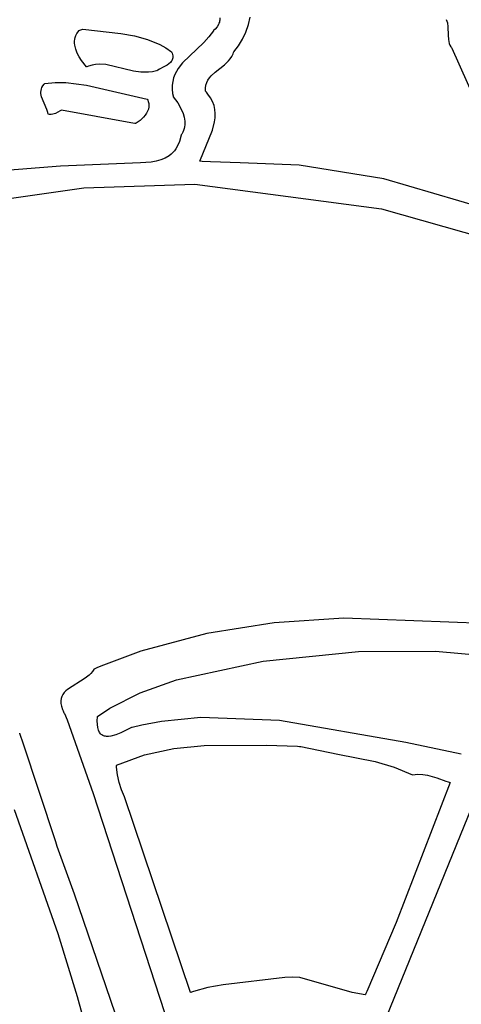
# Model space of a CAD drawing. Extents: x 21.3 to 51.6, y -34 to 34.1.
# Tile 10 of 117: x 44.641 to 45.42, y -31.112 to -29.373. Entities that reach past the tile are written whole.
import ezdxf

# ---------------------------------------------------------------- set-up
doc = ezdxf.new("R2010")
doc.units = 0

msp = doc.modelspace()

# ---------------------------------------------------------------- linework, layer by layer
at = {"layer": 'Layer 1', "color": 7, "linetype": 'CONTINUOUS'}
for p, q in [((44.991429, -29.381454), (44.988956, -29.385474)), ((44.99232, -29.379471), (44.991429, -29.381454)), ((44.992998, -29.377506), (44.99232, -29.379471)), ((44.993474, -29.375556), (44.992998, -29.377506)), ((44.993761, -29.373619), (44.993474, -29.375556)), ((44.993817, -29.369781), (44.993761, -29.373619)), ((45.039678, -29.394807), (45.04436, -29.381806)), ((45.04436, -29.381806), (45.047539, -29.368547)), ((45.393175, -29.372761), (45.394418, -29.375628)), ((45.394418, -29.375628), (45.395295, -29.37875)), ((45.395295, -29.37875), (45.396217, -29.385596)), ((44.982405, -29.39251), (44.974725, -29.403412)), ((44.98246, -29.392459), (44.982423, -29.392492)), ((44.982757, -29.392195), (44.98246, -29.392459)), ((44.983337, -29.391669), (44.982757, -29.392195)), ((44.985481, -29.38958), (44.983337, -29.391669)), ((44.988956, -29.385474), (44.985481, -29.38958)), ((45.033684, -29.407324), (45.039678, -29.394807)), ((45.396217, -29.385596), (45.396613, -29.400529)), ((45.396613, -29.400529), (45.397159, -29.407948)), ((44.965835, -29.413303), (44.927967, -29.449398)), ((44.974725, -29.403412), (44.965835, -29.413303)), ((45.026569, -29.41913), (45.033684, -29.407324)), ((45.397159, -29.407948), (45.397754, -29.4115)), ((45.397754, -29.4115), (45.398652, -29.414891)), ((45.398652, -29.414891), (45.39992, -29.41808)), ((45.39992, -29.41808), (45.401627, -29.421025)), ((45.01507, -29.438011), (45.017267, -29.4336)), ((45.017267, -29.4336), (45.018138, -29.431246)), ((45.018138, -29.431246), (45.018512, -29.430029)), ((45.018523, -29.429999), (45.026569, -29.41913)), ((45.401627, -29.421025), (45.402665, -29.422393)), ((45.402665, -29.422393), (45.403234, -29.423049)), ((45.403256, -29.423087), (45.462889, -29.557557)), ((44.927967, -29.449398), (44.92037, -29.459219)), ((44.985905, -29.465447), (45.001873, -29.452719)), ((45.001873, -29.452719), (45.009175, -29.445839)), ((45.009175, -29.445839), (45.012343, -29.442072)), ((45.012343, -29.442072), (45.01507, -29.438011)), ((44.914498, -29.470024), (44.912363, -29.475899)), ((44.917188, -29.464478), (44.914498, -29.470024)), ((44.92037, -29.459219), (44.917188, -29.464478)), ((44.978668, -29.4722), (44.985905, -29.465447)), ((44.910842, -29.482145), (44.909998, -29.488804)), ((44.912363, -29.475899), (44.910842, -29.482145)), ((44.96926, -29.488746), (44.970755, -29.484088)), ((44.970755, -29.484088), (44.972881, -29.479816)), ((44.972881, -29.479816), (44.975548, -29.475872)), ((44.975548, -29.475872), (44.978668, -29.4722)), ((44.909998, -29.488804), (44.90989, -29.495916)), ((44.90989, -29.495916), (44.910582, -29.503524)), ((44.910582, -29.503524), (44.911246, -29.507527)), ((44.968485, -29.493846), (44.96926, -29.488746)), ((44.968519, -29.499445), (44.968485, -29.493846)), ((44.970092, -29.501073), (44.968551, -29.499482)), ((44.972926, -29.504299), (44.970092, -29.501073)), ((44.97765, -29.51091), (44.972926, -29.504299)), ((44.911246, -29.507527), (44.911446, -29.508549)), ((44.911446, -29.508549), (44.911552, -29.509063)), ((44.911552, -29.509063), (44.911565, -29.509128)), ((44.91158, -29.509177), (44.919713, -29.520057)), ((44.919713, -29.520057), (44.926518, -29.532345)), ((44.981196, -29.51771), (44.97765, -29.51091)), ((44.983661, -29.524669), (44.981196, -29.51771)), ((44.926518, -29.532345), (44.929096, -29.538837)), ((44.929096, -29.538837), (44.930951, -29.545466)), ((44.985141, -29.53176), (44.983661, -29.524669)), ((44.985733, -29.538955), (44.985141, -29.53176)), ((44.985534, -29.546224), (44.985733, -29.538955)), ((44.930951, -29.545466), (44.931953, -29.55216)), ((44.931953, -29.55216), (44.93197, -29.558847)), ((44.981157, -29.5682), (44.984641, -29.55354)), ((44.984641, -29.55354), (44.985534, -29.546224)), ((44.928529, -29.571912), (44.92685, -29.575062)), ((44.929864, -29.568707), (44.928529, -29.571912)), ((44.930872, -29.565455), (44.929864, -29.568707)), ((44.931568, -29.562165), (44.930872, -29.565455)), ((44.93197, -29.558847), (44.931568, -29.562165)), ((44.9588, -29.623056), (44.981157, -29.5682)), ((44.922597, -29.587895), (44.918663, -29.596933)), ((44.925463, -29.577231), (44.922597, -29.587895)), ((44.925619, -29.576998), (44.925487, -29.577191)), ((44.925876, -29.576613), (44.925619, -29.576998)), ((44.92685, -29.575062), (44.925876, -29.576613)), ((44.910941, -29.60771), (44.907922, -29.610625)), ((44.913744, -29.604467), (44.910941, -29.60771)), ((44.916322, -29.60088), (44.913744, -29.604467)), ((44.918663, -29.596933), (44.916322, -29.60088)), ((44.853754, -29.625687), (44.712575, -29.631667)), ((44.872755, -29.624632), (44.853754, -29.625687)), ((44.881622, -29.623129), (44.872755, -29.624632)), ((44.889956, -29.62081), (44.881622, -29.623129)), ((44.897676, -29.617551), (44.889956, -29.62081)), ((44.904698, -29.613226), (44.897676, -29.617551)), ((44.907922, -29.610625), (44.904698, -29.613226)), ((44.959246, -29.623076), (44.958799, -29.623059)), ((44.962556, -29.623202), (44.959246, -29.623076)), ((44.97747, -29.623767), (44.962556, -29.623202)), ((45.029464, -29.625736), (44.97747, -29.623767)), ((45.134081, -29.629699), (45.029464, -29.625736)), ((44.712575, -29.631667), (44.56627, -29.643429)), ((45.283177, -29.653946), (45.134081, -29.629699)), ((45.553621, -29.733936), (45.283177, -29.653946)), ((44.561494, -29.697508), (44.753776, -29.669787)), ((44.753776, -29.669787), (44.949594, -29.663359)), ((44.949594, -29.663359), (45.279122, -29.707174)), ((45.279122, -29.707174), (45.491563, -29.767153)), ((45.046377, -31.727014), (45.597589, -30.372522)), ((45.089958, -30.437953), (44.97068, -30.457009)), ((45.21241, -30.429704), (45.089958, -30.437953)), ((45.466309, -30.439647), (45.21241, -30.429704)), ((44.97068, -30.457009), (44.854708, -30.488366)), ((44.854708, -30.488366), (44.798002, -30.509125)), ((45.070116, -30.505521), (45.238498, -30.488839)), ((45.238498, -30.488839), (45.374385, -30.488145)), ((45.374385, -30.488145), (45.497688, -30.499445)), ((44.798002, -30.509125), (44.783962, -30.514875)), ((44.917566, -30.539032), (45.070116, -30.505521)), ((44.763259, -30.530385), (44.756157, -30.535966)), ((44.766352, -30.527285), (44.763259, -30.530385)), ((44.769053, -30.52393), (44.766352, -30.527285)), ((44.771298, -30.520282), (44.769053, -30.52393)), ((44.771395, -30.520238), (44.771298, -30.520282)), ((44.771504, -30.52019), (44.771395, -30.520238)), ((44.771722, -30.520096), (44.771504, -30.52019)), ((44.773468, -30.519339), (44.771722, -30.520096)), ((44.776963, -30.517837), (44.773468, -30.519339)), ((44.783962, -30.514875), (44.776963, -30.517837)), ((44.756157, -30.535966), (44.724996, -30.555613)), ((44.8532, -30.561897), (44.917566, -30.539032)), ((44.716791, -30.564576), (44.714995, -30.56806)), ((44.7191, -30.561366), (44.716791, -30.564576)), ((44.721856, -30.558391), (44.7191, -30.561366)), ((44.724996, -30.555613), (44.721856, -30.558391)), ((44.799959, -30.588727), (44.8532, -30.561897)), ((44.713775, -30.571854), (44.713197, -30.575996)), ((44.713197, -30.575996), (44.713324, -30.580526)), ((44.713324, -30.580526), (44.714223, -30.585479)), ((44.714995, -30.56806), (44.713775, -30.571854)), ((44.714223, -30.585479), (44.715956, -30.590894)), ((44.715956, -30.590894), (44.717156, -30.593786)), ((44.717156, -30.593786), (44.717843, -30.595281)), ((44.717843, -30.595281), (44.718208, -30.596041)), ((44.718208, -30.596041), (44.718397, -30.596424)), ((44.718397, -30.596424), (44.718492, -30.596616)), ((44.718492, -30.596616), (44.718516, -30.596664)), ((44.718526, -30.596677), (44.718824, -30.597058)), ((44.718824, -30.597058), (44.719575, -30.598315)), ((44.719575, -30.598315), (44.724521, -30.609653)), ((44.778257, -30.603604), (44.799959, -30.588727)), ((44.724521, -30.609653), (44.770269, -30.739528)), ((44.777697, -30.611198), (44.778218, -30.603855)), ((44.777779, -30.617541), (44.777697, -30.611198)), ((44.778427, -30.622937), (44.777779, -30.617541)), ((44.778218, -30.603855), (44.778231, -30.603732)), ((44.778231, -30.603732), (44.778237, -30.603671)), ((44.89118, -30.612086), (44.856492, -30.618642)), ((44.960109, -30.605163), (44.89118, -30.612086)), ((45.099178, -30.610312), (44.960109, -30.605163)), ((45.322065, -30.649289), (45.099178, -30.610312)), ((44.640759, -30.632827), (44.640746, -30.632787)), ((44.64082, -30.633012), (44.640759, -30.632827)), ((44.641078, -30.633791), (44.64082, -30.633012)), ((44.642107, -30.636898), (44.641078, -30.633791)), ((44.779605, -30.627439), (44.778427, -30.622937)), ((44.78038, -30.629372), (44.779605, -30.627439)), ((44.781274, -30.631102), (44.78038, -30.629372)), ((44.782281, -30.632636), (44.781274, -30.631102)), ((44.783398, -30.633979), (44.782281, -30.632636)), ((44.784619, -30.63514), (44.783398, -30.633979)), ((44.785941, -30.636124), (44.784619, -30.63514)), ((44.819224, -30.632386), (44.810113, -30.63593)), ((44.837961, -30.623061), (44.819224, -30.632386)), ((44.838089, -30.623027), (44.83802, -30.623045)), ((44.838225, -30.622993), (44.838089, -30.623027)), ((44.838499, -30.622923), (44.838225, -30.622993)), ((44.839045, -30.622784), (44.838499, -30.622923)), ((44.856492, -30.618642), (44.839045, -30.622784)), ((44.645984, -30.648611), (44.642107, -30.636898)), ((44.704247, -30.824619), (44.645984, -30.648611)), ((44.787357, -30.636939), (44.785941, -30.636124)), ((44.788865, -30.637591), (44.787357, -30.636939)), ((44.790458, -30.638087), (44.788865, -30.637591)), ((44.792133, -30.638433), (44.790458, -30.638087)), ((44.793885, -30.638637), (44.792133, -30.638433)), ((44.797601, -30.638642), (44.793885, -30.638637)), ((44.801569, -30.638157), (44.797601, -30.638642)), ((44.810113, -30.63593), (44.801569, -30.638157)), ((45.4199, -30.670279), (45.322065, -30.649289)), ((44.860829, -30.671298), (44.912545, -30.660062)), ((44.912545, -30.660062), (44.966072, -30.654471)), ((44.966072, -30.654471), (45.075924, -30.654067)), ((45.075924, -30.654067), (45.130929, -30.656175)), ((45.130929, -30.656175), (45.134346, -30.656306)), ((45.134346, -30.656306), (45.136053, -30.656371)), ((45.136053, -30.656371), (45.13648, -30.656387)), ((45.13648, -30.656387), (45.136533, -30.656389)), ((45.136582, -30.656392), (45.202005, -30.669769)), ((45.202005, -30.669769), (45.267782, -30.682993)), ((44.811585, -30.68972), (44.860829, -30.671298)), ((45.267782, -30.682993), (45.301421, -30.692857)), ((44.811588, -30.690001), (44.811577, -30.689777)), ((44.811635, -30.690896), (44.811588, -30.690001)), ((44.811744, -30.69268), (44.811635, -30.690896)), ((44.813354, -30.706688), (44.811744, -30.69268)), ((45.301421, -30.692857), (45.333799, -30.70639)), ((44.816218, -30.720206), (44.813354, -30.706688)), ((44.820262, -30.733195), (44.816218, -30.720206)), ((45.400459, -30.720294), (45.304977, -30.96732)), ((45.333799, -30.70639), (45.342986, -30.705506)), ((45.342986, -30.705506), (45.351832, -30.705827)), ((45.351832, -30.705827), (45.360385, -30.707123)), ((45.360385, -30.707123), (45.376807, -30.711735)), ((45.376807, -30.711735), (45.392643, -30.717518)), ((45.392643, -30.717518), (45.396556, -30.718934)), ((45.396556, -30.718934), (45.398511, -30.719617)), ((45.398511, -30.719617), (45.399487, -30.719951)), ((45.399487, -30.719951), (45.399976, -30.720116)), ((45.399976, -30.720116), (45.40022, -30.720198)), ((45.40022, -30.720198), (45.400342, -30.720239)), ((45.400342, -30.720239), (45.400403, -30.72026)), ((44.770269, -30.739528), (45.037866, -31.559761)), ((44.825413, -30.74562), (44.820262, -30.733195)), ((44.942125, -31.091102), (44.825413, -30.74562)), ((44.631019, -30.767504), (44.708236, -30.986918)), ((44.707023, -30.833004), (44.704247, -30.824619)), ((44.73716, -30.917348), (44.707023, -30.833004)), ((44.966285, -31.58485), (44.73716, -30.917348)), ((45.304977, -30.96732), (45.25321, -31.089005)), ((44.708236, -30.986918), (44.742209, -31.0978)), ((45.108828, -31.064405), (44.999455, -31.077097)), ((45.122104, -31.063742), (45.108828, -31.064405)), ((45.134899, -31.064385), (45.122104, -31.063742)), ((45.22761, -31.09071), (45.134899, -31.064385)), ((44.97281, -31.081919), (44.947245, -31.089213)), ((44.999455, -31.077097), (44.97281, -31.081919)), ((44.742209, -31.0978), (44.757226, -31.153048)), ((44.94222, -31.091079), (44.942172, -31.091098)), ((44.942604, -31.090931), (44.94222, -31.091079)), ((44.944145, -31.090345), (44.942604, -31.090931)), ((44.947245, -31.089213), (44.944145, -31.090345)), ((45.250459, -31.095279), (45.22761, -31.09071)), ((45.25051, -31.095175), (45.250484, -31.095235)), ((45.250718, -31.094701), (45.25051, -31.095175)), ((45.251549, -31.092802), (45.250718, -31.094701)), ((45.25321, -31.089005), (45.251549, -31.092802))]:
    msp.add_line(p, q, dxfattribs=at)
at = {"layer": 'Layer 1', "color": 8, "linetype": 'CONTINUOUS'}
for p, q in [((44.738814, -29.404255), (44.73997, -29.400848)), ((44.73997, -29.400848), (44.741564, -29.397497)), ((44.741564, -29.397497), (44.743621, -29.394214)), ((44.743621, -29.394214), (44.744831, -29.392602)), ((44.744831, -29.392602), (44.744871, -29.392552)), ((44.744955, -29.392486), (44.745333, -29.392335)), ((44.745333, -29.392335), (44.751835, -29.389732)), ((44.751856, -29.389725), (44.819271, -29.397714)), ((44.819271, -29.397714), (44.843157, -29.401716)), ((44.73771, -29.41119), (44.738069, -29.407707)), ((44.737711, -29.414693), (44.73771, -29.41119)), ((44.738047, -29.418202), (44.737711, -29.414693)), ((44.739618, -29.425194), (44.738047, -29.418202)), ((44.738069, -29.407707), (44.738814, -29.404255)), ((44.843157, -29.401716), (44.866272, -29.407807)), ((44.866272, -29.407807), (44.888269, -29.416923)), ((44.888269, -29.416923), (44.898739, -29.42291)), ((44.742219, -29.432065), (44.739618, -29.425194)), ((44.745643, -29.438719), (44.742219, -29.432065)), ((44.898739, -29.42291), (44.908799, -29.430004)), ((44.908799, -29.430004), (44.909776, -29.432376)), ((44.909776, -29.432376), (44.910441, -29.434615)), ((44.910441, -29.434615), (44.910813, -29.436725)), ((44.749684, -29.445057), (44.745643, -29.438719)), ((44.758797, -29.456388), (44.749684, -29.445057)), ((44.774626, -29.45194), (44.768452, -29.453118)), ((44.780716, -29.451421), (44.774626, -29.45194)), ((44.792725, -29.452019), (44.780716, -29.451421)), ((44.841246, -29.463759), (44.792725, -29.452019)), ((44.904101, -29.450945), (44.90098, -29.4532)), ((44.906806, -29.448416), (44.904101, -29.450945)), ((44.907955, -29.447034), (44.906806, -29.448416)), ((44.908943, -29.445566), (44.907955, -29.447034)), ((44.909752, -29.444006), (44.908943, -29.445566)), ((44.910362, -29.442348), (44.909752, -29.444006)), ((44.910755, -29.440586), (44.910362, -29.442348)), ((44.910912, -29.438713), (44.910755, -29.440586)), ((44.910813, -29.436725), (44.910912, -29.438713)), ((44.758894, -29.456349), (44.758844, -29.45637)), ((44.758994, -29.456306), (44.758894, -29.456349)), ((44.762176, -29.45504), (44.758994, -29.456306)), ((44.768452, -29.453118), (44.762176, -29.45504)), ((44.854258, -29.46563), (44.841246, -29.463759)), ((44.867926, -29.465716), (44.854258, -29.46563)), ((44.875054, -29.464877), (44.867926, -29.465716)), ((44.882404, -29.463336), (44.875054, -29.464877)), ((44.882452, -29.463304), (44.882416, -29.46333)), ((44.882524, -29.463254), (44.882452, -29.463304)), ((44.883119, -29.462849), (44.882524, -29.463254)), ((44.884414, -29.462045), (44.883119, -29.462849)), ((44.887352, -29.460441), (44.884414, -29.462045)), ((44.894093, -29.457081), (44.887352, -29.460441)), ((44.90098, -29.4532), (44.894093, -29.457081)), ((44.681655, -29.489804), (44.683805, -29.487031)), ((44.683805, -29.487031), (44.685104, -29.485644)), ((44.685104, -29.485644), (44.685147, -29.485601)), ((44.685195, -29.485558), (44.703542, -29.483692)), ((44.703542, -29.483692), (44.721899, -29.483827)), ((44.721899, -29.483827), (44.758675, -29.488669)), ((44.67815, -29.500897), (44.678361, -29.498124)), ((44.6783, -29.50367), (44.67815, -29.500897)), ((44.678762, -29.506444), (44.6783, -29.50367)), ((44.678361, -29.498124), (44.678983, -29.495351)), ((44.678983, -29.495351), (44.680065, -29.492577)), ((44.680065, -29.492577), (44.681655, -29.489804)), ((44.758675, -29.488669), (44.865743, -29.513335)), ((44.679487, -29.509217), (44.678762, -29.506444)), ((44.684033, -29.52031), (44.679487, -29.509217)), ((44.688849, -29.531403), (44.684033, -29.52031)), ((44.865743, -29.513335), (44.86677, -29.515294)), ((44.86677, -29.515294), (44.867576, -29.517262)), ((44.867576, -29.517262), (44.868171, -29.519235)), ((44.868171, -29.519235), (44.868565, -29.521208)), ((44.868565, -29.521208), (44.868765, -29.523178)), ((44.690374, -29.53695), (44.688849, -29.531403)), ((44.690743, -29.539723), (44.690374, -29.53695)), ((44.691637, -29.53993), (44.690796, -29.539738)), ((44.693256, -29.540206), (44.691637, -29.53993)), ((44.701515, -29.539399), (44.699003, -29.540062)), ((44.703846, -29.538461), (44.701515, -29.539399)), ((44.712256, -29.53375), (44.703846, -29.538461)), ((44.714353, -29.53278), (44.712256, -29.53375)), ((44.714709, -29.532844), (44.714363, -29.532782)), ((44.836939, -29.554949), (44.714709, -29.532844)), ((44.864487, -29.538347), (44.862113, -29.541829)), ((44.866411, -29.534709), (44.864487, -29.538347)), ((44.867813, -29.530947), (44.866411, -29.534709)), ((44.868622, -29.527093), (44.867813, -29.530947)), ((44.868781, -29.525141), (44.868622, -29.527093)), ((44.868765, -29.523178), (44.868781, -29.525141)), ((44.696265, -29.540361), (44.693256, -29.540206)), ((44.699003, -29.540062), (44.696265, -29.540361)), ((44.844036, -29.556232), (44.836939, -29.554949)), ((44.844716, -29.556355), (44.844036, -29.556232)), ((44.844873, -29.556384), (44.844716, -29.556355)), ((44.844976, -29.556353), (44.84492, -29.556384)), ((44.845088, -29.556292), (44.844976, -29.556353)), ((44.845983, -29.555788), (44.845088, -29.556292)), ((44.853, -29.551022), (44.845983, -29.555788)), ((44.859359, -29.545123), (44.853, -29.551022)), ((44.862113, -29.541829), (44.859359, -29.545123))]:
    msp.add_line(p, q, dxfattribs=at)

doc.saveas('drawing.dxf')
